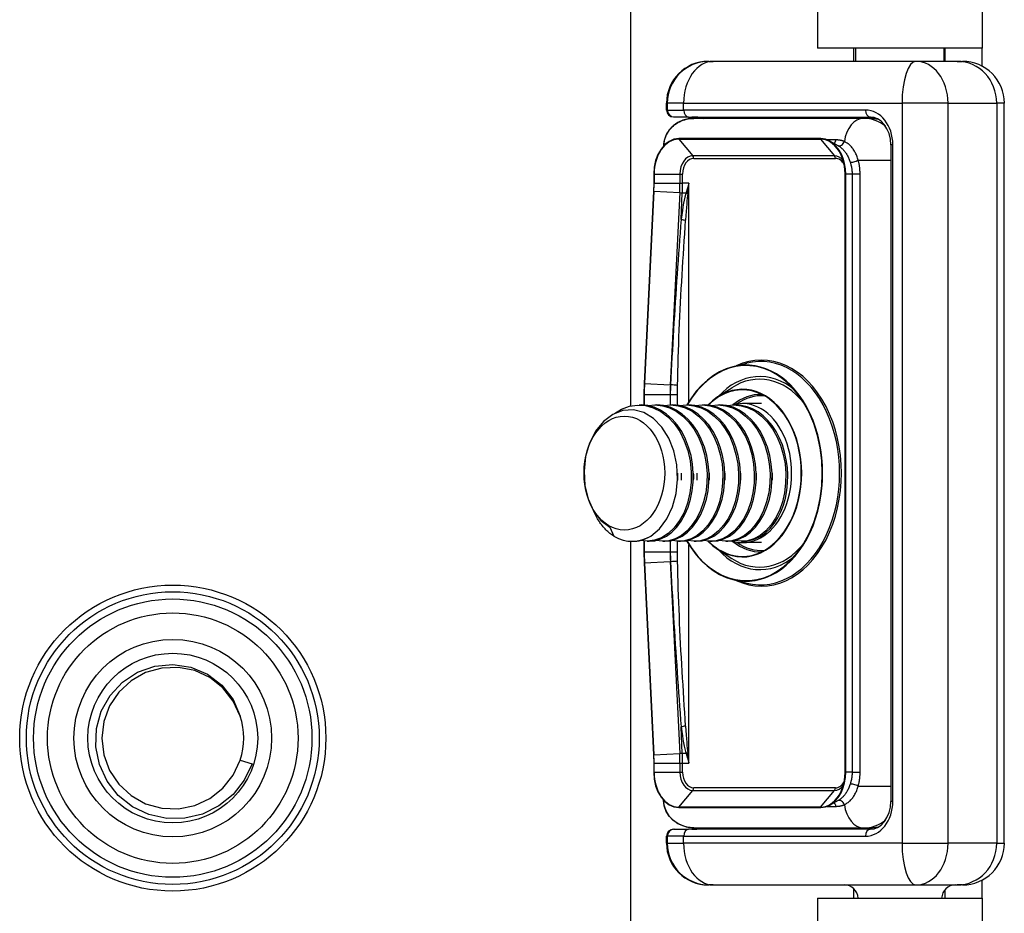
# Model space of a CAD drawing. Header units: inches. Extents: x 2.9 to 62.7, y 4.2 to 33.6.
# Tile 10 of 32: x 13.6 to 15, y 10.5 to 11.7. Entities that reach past the tile are written whole.
import ezdxf

# ---------------------------------------------------------------- set-up
doc = ezdxf.new("R2010")
doc.units = ezdxf.units.IN
doc.header["$MEASUREMENT"] = 0
doc.layers.add('Visible Edges(ANSI)', color=7, linetype='Continuous', lineweight=25)
doc.layers.add('Visible Tangent Edges(ANSI)', color=7, linetype='Continuous', lineweight=25)

msp = doc.modelspace()

# ---------------------------------------------------------------- linework, layer by layer
at = {"layer": 'Visible Edges(ANSI)'}
for p, q in [((14.4728, 11.1757), (14.4728, 23.9841)), ((14.7368, 23.479), (14.7368, 11.682)), ((14.9698, 23.479), (14.9698, 11.682)), ((14.9698, 11.682), (14.7368, 11.682)), ((14.7878, 11.682), (14.7878, 11.6632)), ((14.7908, 11.6632), (14.7908, 11.682)), ((14.9158, 11.6632), (14.9158, 11.682)), ((14.9168, 11.682), (14.9168, 11.6632)), ((14.9698, 11.6562), (14.9698, 11.682)), ((14.5822, 11.6632), (14.5824, 11.6632)), ((14.5834, 11.6632), (14.5824, 11.6632)), ((14.5834, 11.6632), (14.5892, 11.6632)), ((14.8758, 11.6632), (14.5892, 11.6632)), ((14.9344, 11.6632), (14.8758, 11.6632)), ((14.9344, 11.6632), (14.9419, 11.6632)), ((14.5232, 11.5943), (14.5232, 11.6041)), ((14.5244, 11.5943), (14.5244, 11.6041)), ((15.0009, 10.5569), (15.0009, 11.6041)), ((14.5338, 11.5844), (14.533, 11.5844)), ((14.5338, 11.5844), (14.5342, 11.5844)), ((14.5544, 11.5844), (14.5342, 11.5844)), ((14.5544, 11.5844), (14.8116, 11.5844)), ((14.8022, 11.5825), (14.5616, 11.5825)), ((14.8116, 11.5825), (14.8022, 11.5825)), ((14.8231, 11.5811), (14.8116, 11.5825)), ((14.7412, 11.5538), (14.5407, 11.5538)), ((14.7661, 11.5438), (14.7541, 11.5504)), ((14.8404, 11.5451), (14.8404, 10.6159)), ((14.5052, 11.5037), (14.5052, 11.4908)), ((14.7759, 10.6573), (14.7759, 11.5037)), ((14.5052, 11.4908), (14.5049, 11.4793)), ((14.5049, 11.4793), (14.4916, 11.2074)), ((14.6169, 11.231), (14.6366, 11.236)), ((14.4916, 11.2074), (14.4912, 11.1918)), ((14.5954, 11.1883), (14.6155, 11.2014)), ((14.4912, 11.1918), (14.4912, 11.1768)), ((14.4845, 11.177), (14.4872, 11.177)), ((14.5067, 11.177), (14.5095, 11.177)), ((14.529, 11.177), (14.5318, 11.177)), ((14.5513, 11.177), (14.5541, 11.177)), ((14.5735, 11.177), (14.5763, 11.177)), ((14.5958, 11.177), (14.5986, 11.177)), ((14.6181, 11.177), (14.6209, 11.177)), ((14.6574, 11.1789), (14.6306, 11.1789)), ((14.4428, 11.004), (14.4488, 10.9912)), ((14.4728, 10.0695), (14.4728, 10.9841)), ((14.4747, 10.9841), (14.4761, 10.9841)), ((14.4912, 10.9843), (14.4912, 10.9692)), ((14.4956, 10.9841), (14.4984, 10.9841)), ((14.5179, 10.9841), (14.5206, 10.9841)), ((14.5401, 10.9841), (14.5429, 10.9841)), ((14.5624, 10.9841), (14.5652, 10.9841)), ((14.5847, 10.9841), (14.5875, 10.9841)), ((14.6069, 10.9841), (14.6097, 10.9841)), ((14.6292, 10.9841), (14.6306, 10.9841)), ((14.6574, 10.9821), (14.6306, 10.9821)), ((14.4912, 10.9692), (14.4916, 10.9536)), ((14.5954, 10.9727), (14.6155, 10.9597)), ((14.4916, 10.9536), (14.5049, 10.6817)), ((14.6169, 10.93), (14.6366, 10.925)), ((13.9203, 10.6745), (13.9371, 10.669)), ((14.5049, 10.6817), (14.5052, 10.6702)), ((14.5052, 10.6702), (14.5052, 10.6573)), ((14.7661, 10.6172), (14.7541, 10.6106)), ((14.5407, 10.6072), (14.7412, 10.6072)), ((14.533, 10.5766), (14.5338, 10.5766)), ((14.5342, 10.5766), (14.5338, 10.5766)), ((14.5342, 10.5766), (14.5544, 10.5766)), ((14.8116, 10.5766), (14.5544, 10.5766)), ((14.5616, 10.5785), (14.8022, 10.5785)), ((14.8022, 10.5785), (14.8116, 10.5785)), ((14.8116, 10.5785), (14.8231, 10.5799)), ((14.5232, 10.5569), (14.5232, 10.5667)), ((14.5244, 10.5569), (14.5244, 10.5667)), ((14.9698, 10.479), (14.9698, 10.5048)), ((14.5824, 10.4978), (14.5822, 10.4978)), ((14.5824, 10.4978), (14.5834, 10.4978)), ((14.5892, 10.4978), (14.5834, 10.4978)), ((14.5892, 10.4978), (14.8758, 10.4978)), ((14.7878, 10.4927), (14.7878, 10.479)), ((14.8758, 10.4978), (14.9344, 10.4978)), ((14.9168, 10.4906), (14.9168, 10.479)), ((14.9419, 10.4978), (14.9344, 10.4978)), ((14.7368, 10.479), (14.9698, 10.479)), ((14.7368, 10.479), (14.7368, 9.7265)), ((14.9698, 10.479), (14.9698, 9.7265))]:
    msp.add_line(p, q, dxfattribs=at)
at = {"layer": 'Visible Edges(ANSI)', "flags": 128}
for points in [[(14.5616, 11.5825), (14.5538, 11.5818), (14.5462, 11.5798), (14.539, 11.5765), (14.5325, 11.5719), (14.5269, 11.5661), (14.5226, 11.5592), (14.5198, 11.5514), (14.5188, 11.5433)], [(14.5589, 11.5844), (14.567, 11.584), (14.575, 11.5825)], [(14.8404, 11.5451), (14.8398, 11.5532), (14.838, 11.5609), (14.835, 11.5678), (14.8312, 11.5738), (14.8267, 11.5785), (14.8218, 11.5818), (14.8167, 11.5838), (14.8116, 11.5844)], [(14.5407, 11.5538), (14.5337, 11.5529), (14.527, 11.55), (14.5209, 11.5453), (14.5155, 11.5391), (14.5111, 11.5315), (14.5078, 11.5229), (14.5058, 11.5135), (14.5052, 11.5037)], [(14.7541, 11.5504), (14.7478, 11.553), (14.7412, 11.5538)], [(14.7759, 11.5037), (14.7755, 11.5108), (14.7745, 11.5178), (14.7727, 11.5244), (14.7703, 11.5306)], [(14.6169, 11.231), (14.6075, 11.2281), (14.5983, 11.2239), (14.5894, 11.2186), (14.5809, 11.2122), (14.5729, 11.2048), (14.5653, 11.1964), (14.5583, 11.1871), (14.5519, 11.177)], [(14.698, 10.9562), (14.708, 10.9676), (14.717, 10.9805), (14.7248, 10.9949), (14.7314, 11.0105), (14.7366, 11.0271), (14.7404, 11.0445), (14.7427, 11.0624), (14.7434, 11.0805), (14.7427, 11.0986), (14.7404, 11.1165), (14.7366, 11.1339), (14.7314, 11.1505), (14.7248, 11.1661), (14.717, 11.1805), (14.708, 11.1934), (14.698, 11.2048)], [(14.5954, 11.1883), (14.5882, 11.183), (14.5814, 11.1767)], [(14.6452, 10.9645), (14.6523, 10.9667), (14.6592, 10.9698), (14.6659, 10.9738), (14.6723, 10.9785), (14.6784, 10.984), (14.6841, 10.9903), (14.6895, 10.9972), (14.6944, 11.0048), (14.6988, 11.013), (14.7027, 11.0216), (14.706, 11.0307), (14.7088, 11.0402), (14.711, 11.05), (14.7126, 11.0601), (14.7135, 11.0702), (14.7138, 11.0805), (14.7135, 11.0908), (14.7126, 11.101), (14.711, 11.111), (14.7088, 11.1208), (14.706, 11.1303), (14.7027, 11.1394), (14.6988, 11.1481), (14.6944, 11.1562), (14.6895, 11.1638), (14.6841, 11.1707), (14.6784, 11.177), (14.6723, 11.1825), (14.6659, 11.1873), (14.6592, 11.1912), (14.6523, 11.1943), (14.6452, 11.1965)], [(14.501, 10.9915), (14.5132, 11.0019), (14.5235, 11.0158), (14.5314, 11.0326), (14.5366, 11.0515), (14.5388, 11.0717), (14.5378, 11.0922), (14.5336, 11.112), (14.5265, 11.1301), (14.5167, 11.1457), (14.5046, 11.1579), (14.491, 11.1661), (14.4763, 11.1699), (14.4615, 11.169), (14.4471, 11.1635), (14.434, 11.1536), (14.4229, 11.1398), (14.4143, 11.123), (14.4088, 11.1038), (14.4065, 11.0835), (14.4077, 11.0632), (14.4123, 11.044), (14.42, 11.0271), (14.4304, 11.0135), (14.4428, 11.004)], [(14.4494, 11.1647), (14.4597, 11.1711), (14.4707, 11.1752), (14.482, 11.1769), (14.4933, 11.1762), (14.5045, 11.1731), (14.5151, 11.1677), (14.525, 11.1602), (14.534, 11.1506), (14.5418, 11.1392), (14.5482, 11.1264), (14.5532, 11.1125), (14.5565, 11.0977), (14.5581, 11.0825), (14.5581, 11.0673), (14.5563, 11.0524), (14.5529, 11.0382), (14.548, 11.025), (14.5417, 11.0133), (14.5341, 11.0032), (14.5255, 10.9951), (14.5162, 10.9891), (14.5062, 10.9854), (14.4961, 10.9841), (14.4858, 10.9852)], [(14.4984, 10.9841), (14.5068, 10.9849), (14.5151, 10.9873), (14.5231, 10.9914), (14.5306, 10.997), (14.5376, 11.004), (14.5438, 11.0123), (14.5492, 11.0218), (14.5537, 11.0323), (14.5572, 11.0436), (14.5596, 11.0555), (14.5609, 11.0679), (14.561, 11.0805), (14.56, 11.0931), (14.5578, 11.1055), (14.5544, 11.1174), (14.55, 11.1287), (14.5446, 11.1392), (14.5383, 11.1487), (14.5311, 11.157), (14.5232, 11.164), (14.5147, 11.1696), (14.5058, 11.1737), (14.4966, 11.1761), (14.4872, 11.177)], [(14.497, 11.1761), (14.5072, 11.177), (14.5174, 11.1759), (14.5274, 11.1729), (14.537, 11.168), (14.5461, 11.1613), (14.5543, 11.153), (14.5617, 11.1431), (14.5679, 11.1321), (14.573, 11.1199), (14.5769, 11.107), (14.5794, 11.0935), (14.5805, 11.0798), (14.5803, 11.0661), (14.5786, 11.0526), (14.5757, 11.0398), (14.5714, 11.0277), (14.566, 11.0168), (14.5596, 11.0071), (14.5523, 10.9989), (14.5442, 10.9924), (14.5356, 10.9877), (14.5265, 10.9849), (14.5173, 10.9841), (14.5081, 10.9852)], [(14.5206, 10.9841), (14.5291, 10.9849), (14.5374, 10.9873), (14.5454, 10.9914), (14.5529, 10.997), (14.5598, 11.004), (14.5661, 11.0123), (14.5715, 11.0218), (14.576, 11.0323), (14.5795, 11.0436), (14.5819, 11.0555), (14.5832, 11.0679), (14.5833, 11.0805), (14.5822, 11.0931), (14.58, 11.1055), (14.5767, 11.1174), (14.5723, 11.1287), (14.5669, 11.1392), (14.5605, 11.1487), (14.5534, 11.157), (14.5455, 11.164), (14.537, 11.1696), (14.5281, 11.1737), (14.5189, 11.1761), (14.5095, 11.177)], [(14.5193, 11.1761), (14.5295, 11.177), (14.5397, 11.1759), (14.5497, 11.1729), (14.5593, 11.168), (14.5683, 11.1613), (14.5766, 11.153), (14.5839, 11.1431), (14.5902, 11.1321), (14.5953, 11.1199), (14.5992, 11.107), (14.6017, 11.0935), (14.6028, 11.0798), (14.6025, 11.0661), (14.6009, 11.0526), (14.5979, 11.0398), (14.5937, 11.0277), (14.5883, 11.0168), (14.5819, 11.0071), (14.5745, 10.9989), (14.5665, 10.9924), (14.5578, 10.9877), (14.5488, 10.9849), (14.5396, 10.9841), (14.5304, 10.9852)], [(14.5429, 10.9841), (14.5514, 10.9849), (14.5596, 10.9873), (14.5676, 10.9914), (14.5752, 10.997), (14.5821, 11.004), (14.5884, 11.0123), (14.5938, 11.0218), (14.5983, 11.0323), (14.6018, 11.0436), (14.6042, 11.0555), (14.6054, 11.0679), (14.6056, 11.0805), (14.6045, 11.0931), (14.6023, 11.1055), (14.599, 11.1174), (14.5946, 11.1287), (14.5891, 11.1392), (14.5828, 11.1487), (14.5756, 11.157), (14.5677, 11.164), (14.5593, 11.1696), (14.5504, 11.1737), (14.5411, 11.1761), (14.5318, 11.177)], [(14.5415, 11.1761), (14.5517, 11.177), (14.562, 11.1759), (14.572, 11.1729), (14.5816, 11.168), (14.5906, 11.1613), (14.5989, 11.153), (14.6062, 11.1431), (14.6125, 11.1321), (14.6176, 11.1199), (14.6214, 11.107), (14.6239, 11.0935), (14.6251, 11.0798), (14.6248, 11.0661), (14.6232, 11.0526), (14.6202, 11.0398), (14.616, 11.0277), (14.6106, 11.0168), (14.6042, 11.0071), (14.5968, 10.9989), (14.5887, 10.9924), (14.5801, 10.9877), (14.5711, 10.9849), (14.5619, 10.9841), (14.5527, 10.9852)], [(14.5652, 10.9841), (14.5736, 10.9849), (14.5819, 10.9873), (14.5899, 10.9914), (14.5974, 10.997), (14.6044, 11.004), (14.6106, 11.0123), (14.6161, 11.0218), (14.6205, 11.0323), (14.624, 11.0436), (14.6264, 11.0555), (14.6277, 11.0679), (14.6278, 11.0805), (14.6268, 11.0931), (14.6246, 11.1055), (14.6212, 11.1174), (14.6168, 11.1287), (14.6114, 11.1392), (14.6051, 11.1487), (14.5979, 11.157), (14.59, 11.164), (14.5815, 11.1696), (14.5726, 11.1737), (14.5634, 11.1761), (14.5541, 11.177)], [(14.5638, 11.1761), (14.574, 11.177), (14.5842, 11.1759), (14.5942, 11.1729), (14.6038, 11.168), (14.6129, 11.1613), (14.6211, 11.153), (14.6285, 11.1431), (14.6348, 11.1321), (14.6399, 11.1199), (14.6437, 11.107), (14.6462, 11.0935), (14.6473, 11.0798), (14.6471, 11.0661), (14.6454, 11.0526), (14.6425, 11.0398), (14.6382, 11.0277), (14.6329, 11.0168), (14.6264, 11.0071), (14.6191, 10.9989), (14.611, 10.9924), (14.6024, 10.9877), (14.5933, 10.9849), (14.5841, 10.9841), (14.5749, 10.9852)], [(14.5875, 10.9841), (14.5959, 10.9849), (14.6042, 10.9873), (14.6122, 10.9914), (14.6197, 10.997), (14.6267, 11.004), (14.6329, 11.0123), (14.6383, 11.0218), (14.6428, 11.0323), (14.6463, 11.0436), (14.6487, 11.0555), (14.65, 11.0679), (14.6501, 11.0805), (14.649, 11.0931), (14.6468, 11.1055), (14.6435, 11.1174), (14.6391, 11.1287), (14.6337, 11.1392), (14.6273, 11.1487), (14.6202, 11.157), (14.6123, 11.164), (14.6038, 11.1696), (14.5949, 11.1737), (14.5857, 11.1761), (14.5763, 11.177)], [(14.5861, 11.1761), (14.5963, 11.177), (14.6065, 11.1759), (14.6165, 11.1729), (14.6261, 11.168), (14.6351, 11.1613), (14.6434, 11.153), (14.6507, 11.1431), (14.657, 11.1321), (14.6621, 11.1199), (14.666, 11.107), (14.6685, 11.0935), (14.6696, 11.0798), (14.6693, 11.0661), (14.6677, 11.0526), (14.6647, 11.0398), (14.6605, 11.0277), (14.6551, 11.0168), (14.6487, 11.0071), (14.6414, 10.9989), (14.6333, 10.9924), (14.6246, 10.9877), (14.6156, 10.9849), (14.6064, 10.9841), (14.5972, 10.9852)], [(14.6097, 10.9841), (14.6182, 10.9849), (14.6265, 10.9873), (14.6344, 10.9914), (14.642, 10.997), (14.6489, 11.004), (14.6552, 11.0123), (14.6606, 11.0218), (14.6651, 11.0323), (14.6686, 11.0436), (14.671, 11.0555), (14.6722, 11.0679), (14.6724, 11.0805), (14.6713, 11.0931), (14.6691, 11.1055), (14.6658, 11.1174), (14.6614, 11.1287), (14.656, 11.1392), (14.6496, 11.1487), (14.6424, 11.157), (14.6346, 11.164), (14.6261, 11.1696), (14.6172, 11.1737), (14.608, 11.1761), (14.5986, 11.177)], [(14.6083, 11.1761), (14.6186, 11.177), (14.6288, 11.1759), (14.6388, 11.1729), (14.6484, 11.168), (14.6574, 11.1613), (14.6657, 11.153), (14.673, 11.1431), (14.6793, 11.1321), (14.6844, 11.1199), (14.6882, 11.107), (14.6908, 11.0935), (14.6919, 11.0798), (14.6916, 11.0661), (14.69, 11.0526), (14.687, 11.0398), (14.6828, 11.0277), (14.6774, 11.0168), (14.671, 11.0071), (14.6636, 10.9989), (14.6556, 10.9924), (14.6469, 10.9877), (14.6379, 10.9849), (14.6287, 10.9841), (14.6195, 10.9852)], [(14.6569, 10.9915), (14.6635, 10.9964), (14.6697, 11.0023), (14.6754, 11.0093), (14.6804, 11.0171), (14.6848, 11.0259), (14.6884, 11.0353), (14.6913, 11.0453), (14.6933, 11.0558), (14.6944, 11.0666), (14.6947, 11.0776), (14.6941, 11.0886), (14.6926, 11.0995), (14.6902, 11.1102), (14.687, 11.1205), (14.683, 11.1302), (14.6782, 11.1393), (14.6727, 11.1477), (14.6665, 11.1551), (14.6598, 11.1616), (14.6526, 11.167), (14.645, 11.1713), (14.6371, 11.1745), (14.6291, 11.1763), (14.6209, 11.177)], [(14.5387, 11.0805), (14.5388, 11.0801), (14.5388, 11.0797), (14.5388, 11.0793), (14.5388, 11.0788), (14.5388, 11.0784), (14.5388, 11.078), (14.5388, 11.0776), (14.5388, 11.0772), (14.5388, 11.0768), (14.5388, 11.0763), (14.5388, 11.0759), (14.5388, 11.0755), (14.5388, 11.0751), (14.5388, 11.0747), (14.5388, 11.0743), (14.5388, 11.0738), (14.5388, 11.0734), (14.5388, 11.073), (14.5388, 11.0726), (14.5388, 11.0722), (14.5388, 11.0718), (14.5388, 11.0714), (14.5387, 11.0709), (14.5387, 11.0705)], [(14.5443, 11.0705), (14.5443, 11.0709), (14.5443, 11.0713), (14.5443, 11.0718), (14.5443, 11.0722), (14.5442, 11.0726), (14.5442, 11.073), (14.5442, 11.0734), (14.5442, 11.0738), (14.5442, 11.0743), (14.5442, 11.0747), (14.5442, 11.0751), (14.5442, 11.0755), (14.5442, 11.0759), (14.5442, 11.0763), (14.5442, 11.0768), (14.5442, 11.0772), (14.5442, 11.0776), (14.5442, 11.078), (14.5442, 11.0784), (14.5443, 11.0788), (14.5443, 11.0793), (14.5443, 11.0797), (14.5443, 11.0801), (14.5443, 11.0805)], [(14.561, 11.0805), (14.561, 11.0801), (14.561, 11.0797), (14.561, 11.0792), (14.5611, 11.0788), (14.5611, 11.0784), (14.5611, 11.078), (14.5611, 11.0776), (14.5611, 11.0772), (14.5611, 11.0767), (14.5611, 11.0763), (14.5611, 11.0759), (14.5611, 11.0755), (14.5611, 11.0751), (14.5611, 11.0747), (14.5611, 11.0743), (14.5611, 11.0738), (14.5611, 11.0734), (14.5611, 11.073), (14.5611, 11.0726), (14.5611, 11.0722), (14.5611, 11.0718), (14.561, 11.0713), (14.561, 11.0709), (14.561, 11.0705)], [(14.5666, 11.0705), (14.5666, 11.0709), (14.5665, 11.0713), (14.5665, 11.0718), (14.5665, 11.0722), (14.5665, 11.0726), (14.5665, 11.073), (14.5665, 11.0734), (14.5665, 11.0738), (14.5665, 11.0743), (14.5665, 11.0747), (14.5665, 11.0751), (14.5665, 11.0755), (14.5665, 11.0759), (14.5665, 11.0763), (14.5665, 11.0768), (14.5665, 11.0772), (14.5665, 11.0776), (14.5665, 11.078), (14.5665, 11.0784), (14.5665, 11.0788), (14.5665, 11.0793), (14.5665, 11.0797), (14.5666, 11.0801), (14.5666, 11.0805)], [(14.5833, 11.0805), (14.5833, 11.0801), (14.5833, 11.0797), (14.5833, 11.0792), (14.5833, 11.0788), (14.5833, 11.0784), (14.5833, 11.078), (14.5833, 11.0776), (14.5834, 11.0772), (14.5834, 11.0767), (14.5834, 11.0763), (14.5834, 11.0759), (14.5834, 11.0755), (14.5834, 11.0751), (14.5834, 11.0747), (14.5834, 11.0742), (14.5834, 11.0738), (14.5834, 11.0734), (14.5833, 11.073), (14.5833, 11.0726), (14.5833, 11.0722), (14.5833, 11.0718), (14.5833, 11.0713), (14.5833, 11.0709), (14.5833, 11.0705)], [(14.6055, 11.0805), (14.6055, 11.0801), (14.6056, 11.0797), (14.6056, 11.0793), (14.6056, 11.0788), (14.6056, 11.0784), (14.6056, 11.078), (14.6056, 11.0776), (14.6056, 11.0772), (14.6056, 11.0768), (14.6056, 11.0763), (14.6056, 11.0759), (14.6056, 11.0755), (14.6056, 11.0751), (14.6056, 11.0747), (14.6056, 11.0743), (14.6056, 11.0738), (14.6056, 11.0734), (14.6056, 11.073), (14.6056, 11.0726), (14.6056, 11.0722), (14.6056, 11.0718), (14.6056, 11.0713), (14.6055, 11.0709), (14.6055, 11.0705)], [(14.6278, 11.0805), (14.6278, 11.0801), (14.6278, 11.0797), (14.6278, 11.0793), (14.6279, 11.0788), (14.6279, 11.0784), (14.6279, 11.078), (14.6279, 11.0776), (14.6279, 11.0772), (14.6279, 11.0768), (14.6279, 11.0763), (14.6279, 11.0759), (14.6279, 11.0755), (14.6279, 11.0751), (14.6279, 11.0747), (14.6279, 11.0743), (14.6279, 11.0738), (14.6279, 11.0734), (14.6279, 11.073), (14.6279, 11.0726), (14.6279, 11.0722), (14.6278, 11.0718), (14.6278, 11.0714), (14.6278, 11.0709), (14.6278, 11.0705)], [(14.6501, 11.0805), (14.6501, 11.0801), (14.6501, 11.0797), (14.6501, 11.0793), (14.6501, 11.0788), (14.6502, 11.0784), (14.6502, 11.078), (14.6502, 11.0776), (14.6502, 11.0772), (14.6502, 11.0768), (14.6502, 11.0763), (14.6502, 11.0759), (14.6502, 11.0755), (14.6502, 11.0751), (14.6502, 11.0747), (14.6502, 11.0743), (14.6502, 11.0738), (14.6502, 11.0734), (14.6502, 11.073), (14.6501, 11.0726), (14.6501, 11.0722), (14.6501, 11.0718), (14.6501, 11.0714), (14.6501, 11.0709), (14.6501, 11.0705)], [(14.6724, 11.0805), (14.6724, 11.0801), (14.6724, 11.0797), (14.6724, 11.0792), (14.6724, 11.0788), (14.6724, 11.0784), (14.6724, 11.078), (14.6724, 11.0776), (14.6725, 11.0772), (14.6725, 11.0767), (14.6725, 11.0763), (14.6725, 11.0759), (14.6725, 11.0755), (14.6725, 11.0751), (14.6725, 11.0747), (14.6725, 11.0743), (14.6725, 11.0738), (14.6724, 11.0734), (14.6724, 11.073), (14.6724, 11.0726), (14.6724, 11.0722), (14.6724, 11.0718), (14.6724, 11.0713), (14.6724, 11.0709), (14.6724, 11.0705)], [(14.4488, 10.9912), (14.4474, 10.9922), (14.4459, 10.9932), (14.4445, 10.9942), (14.443, 10.9953), (14.4416, 10.9965), (14.4402, 10.9977), (14.4389, 10.999), (14.4375, 11.0003), (14.4362, 11.0016), (14.4349, 11.003), (14.4337, 11.0045), (14.4324, 11.006), (14.4312, 11.0076), (14.43, 11.0092), (14.4289, 11.0108), (14.4278, 11.0125), (14.4267, 11.0142), (14.4256, 11.016), (14.4246, 11.0178), (14.4236, 11.0196), (14.4226, 11.0215), (14.4216, 11.0235), (14.4207, 11.0254), (14.4199, 11.0274)], [(14.4761, 10.9841), (14.4772, 10.9841), (14.4782, 10.9841), (14.4793, 10.9842), (14.4804, 10.9843), (14.4814, 10.9844), (14.4825, 10.9845), (14.4836, 10.9847), (14.4846, 10.9849), (14.4857, 10.9851), (14.4867, 10.9854), (14.4878, 10.9856), (14.4888, 10.9859), (14.4899, 10.9863), (14.4909, 10.9866), (14.492, 10.987), (14.493, 10.9874), (14.494, 10.9878), (14.495, 10.9883), (14.4961, 10.9888), (14.4971, 10.9893), (14.4981, 10.9898), (14.4991, 10.9904), (14.5001, 10.9909), (14.501, 10.9915)], [(14.5515, 10.9849), (14.5579, 10.9746), (14.5649, 10.9651), (14.5725, 10.9566), (14.5806, 10.9491), (14.5892, 10.9426), (14.5981, 10.9372), (14.6074, 10.933), (14.6169, 10.93)], [(14.5815, 10.9842), (14.5883, 10.978), (14.5954, 10.9727)], [(13.9371, 10.669), (13.926, 10.6459), (13.91, 10.6257), (13.89, 10.6095), (13.8669, 10.5981), (13.8419, 10.5921), (13.8162, 10.5919), (13.7911, 10.5974), (13.7678, 10.6085), (13.7477, 10.6245), (13.7319, 10.6447), (13.721, 10.668), (13.7159, 10.6932), (13.7168, 10.7189), (13.7236, 10.7436), (13.7361, 10.766), (13.7536, 10.7849), (13.7751, 10.799), (13.7993, 10.8075), (13.8248, 10.8098), (13.8502, 10.8059), (13.8738, 10.7959), (13.8942, 10.7803), (13.91, 10.7601), (13.9203, 10.7366)], [(13.9203, 10.7366), (13.9104, 10.758), (13.8958, 10.7765), (13.8772, 10.7911), (13.8558, 10.801), (13.8327, 10.8056), (13.8091, 10.8047), (13.7864, 10.7982), (13.7658, 10.7867), (13.7484, 10.7707), (13.7353, 10.7511), (13.7272, 10.7289), (13.7244, 10.7055), (13.7272, 10.682), (13.7354, 10.6599), (13.7485, 10.6403), (13.7658, 10.6243), (13.7864, 10.6127), (13.8091, 10.6063), (13.8327, 10.6054), (13.8559, 10.61), (13.8773, 10.6199), (13.8958, 10.6345), (13.9104, 10.6531), (13.9203, 10.6745)], [(14.5052, 10.6573), (14.5058, 10.6475), (14.5078, 10.6381), (14.5111, 10.6295), (14.5155, 10.6219), (14.5209, 10.6157), (14.527, 10.611), (14.5337, 10.6082), (14.5407, 10.6072)], [(14.7703, 10.6304), (14.7727, 10.6366), (14.7745, 10.6433), (14.7755, 10.6502), (14.7759, 10.6573)], [(14.5616, 10.5785), (14.5538, 10.5792), (14.5462, 10.5812), (14.539, 10.5845), (14.5325, 10.5891), (14.5269, 10.5949), (14.5226, 10.6018), (14.5198, 10.6096), (14.5188, 10.6178)], [(14.8116, 10.5766), (14.8167, 10.5772), (14.8218, 10.5792), (14.8267, 10.5825), (14.8312, 10.5872), (14.835, 10.5932), (14.838, 10.6002), (14.8398, 10.6079), (14.8404, 10.6159)], [(14.7412, 10.6072), (14.7478, 10.6081), (14.7541, 10.6106)], [(14.5589, 10.5766), (14.567, 10.5771), (14.575, 10.5785)]]:
    msp.add_lwpolyline(points, dxfattribs=at)
at = {"layer": 'Visible Edges(ANSI)'}
for radius in [0.2165, 0.2071, 0.1969, 0.1201]:
    msp.add_circle((13.8248, 10.7055), radius, dxfattribs=at)
for centre, radius, start, end in [((14.5822, 11.6041), 0.0591, 90, 180), ((14.5834, 11.6041), 0.0591, 90, 180), ((14.9419, 11.6041), 0.0591, 0, 90), ((14.533, 11.5943), 0.00984, 180, 270), ((14.5342, 11.5943), 0.00984, 180, 270), ((13.8248, 10.7055), 0.1004, 342.018, 18.018), ((14.533, 10.5667), 0.00984, 90, 180), ((14.5342, 10.5667), 0.00984, 90, 180), ((14.5822, 10.5569), 0.0591, 180, 270), ((14.5834, 10.5569), 0.0591, 180, 270), ((14.9419, 10.5569), 0.0591, 270, 0), ((14.7746, 10.4781), 0.0197, 2.5104, 90), ((14.932, 10.4781), 0.0197, 90, 177.4896)]:
    msp.add_arc(centre, radius, start, end, dxfattribs=at)
for centre, major_axis, start_param, end_param in [((14.6306, 11.0805), (0, -0.0984), 6.064213, 9.626048), ((14.6306, 11.0805), (0, -0.0984), 4.767443, 4.770887), ((14.4747, 11.0805), (0, -0.0965), 5.894413, 6.679811), ((14.6306, 11.0805), (0, -0.0965), 0, 0.396626)]:
    msp.add_ellipse(centre, major_axis=major_axis, ratio=0.707107, start_param=start_param, end_param=end_param, dxfattribs=at)
msp.add_ellipse((14.4636, 11.0805), major_axis=(0, 0.0807), ratio=0.707107, dxfattribs=at)
at = {"layer": 'Visible Tangent Edges(ANSI)'}
for p, q in [((14.524, 11.6041), (14.5232, 11.6041)), ((14.524, 11.6041), (14.5244, 11.6041)), ((14.524, 11.5943), (14.524, 11.6041)), ((14.5474, 11.6041), (14.5244, 11.6041)), ((14.5474, 11.6041), (14.8564, 11.6041)), ((14.5474, 11.5943), (14.5474, 11.6041)), ((14.9214, 11.6041), (14.8564, 11.6041)), ((14.8564, 11.6041), (14.8564, 10.5569)), ((14.9214, 11.6041), (14.9902, 11.6041)), ((14.9214, 10.5569), (14.9214, 11.6041)), ((15.0009, 11.6041), (14.9902, 11.6041)), ((14.9902, 11.6041), (14.9902, 10.5569)), ((14.5232, 11.5943), (14.524, 11.5943)), ((14.5244, 11.5943), (14.524, 11.5943)), ((14.5244, 11.5943), (14.5474, 11.5943)), ((14.8046, 11.5943), (14.5474, 11.5943)), ((14.5405, 11.5531), (14.741, 11.5531)), ((14.5405, 11.5531), (14.5604, 11.5296)), ((14.741, 11.5531), (14.7608, 11.5296)), ((14.7628, 11.5521), (14.7504, 11.5521)), ((14.8433, 11.5451), (14.8404, 11.5451)), ((14.8433, 10.6159), (14.8433, 11.5451)), ((14.7608, 11.5296), (14.5604, 11.5296)), ((14.5616, 11.5259), (14.762, 11.5259)), ((14.7943, 11.5234), (14.8404, 11.5234)), ((14.5056, 11.5037), (14.5052, 11.5037)), ((14.5056, 11.5037), (14.5056, 11.4908)), ((14.5056, 11.5037), (14.5421, 11.5037)), ((14.5421, 11.5037), (14.5459, 11.5037)), ((14.5421, 11.5037), (14.5421, 11.4908)), ((14.5459, 11.4908), (14.5459, 11.5037)), ((14.7759, 11.5037), (14.7767, 11.5037)), ((14.7767, 10.6573), (14.7767, 11.5037)), ((14.7857, 11.5037), (14.7767, 11.5037)), ((14.7857, 11.5037), (14.7857, 10.6573)), ((14.797, 11.5037), (14.7857, 11.5037)), ((14.797, 10.6573), (14.797, 11.5037)), ((14.5056, 11.4908), (14.5052, 11.4908)), ((14.5056, 11.4908), (14.5421, 11.4908)), ((14.5421, 11.4908), (14.5459, 11.4908)), ((14.5549, 11.4908), (14.5459, 11.4908)), ((14.5549, 11.1818), (14.5549, 11.4908)), ((14.5053, 11.4793), (14.492, 11.2074)), ((14.5053, 11.4793), (14.5418, 11.4774)), ((14.5418, 11.4774), (14.5285, 11.2055)), ((14.5437, 11.4396), (14.5455, 11.4773)), ((14.5455, 11.4773), (14.5508, 11.4773)), ((14.492, 11.2074), (14.5285, 11.2055)), ((14.4917, 11.1918), (14.4912, 11.1918)), ((14.4917, 11.1918), (14.4917, 11.1768)), ((14.4917, 11.1918), (14.5282, 11.1918)), ((14.5282, 11.1918), (14.5285, 11.1918)), ((14.5282, 11.1918), (14.5282, 11.177)), ((14.5285, 11.1918), (14.5386, 11.1918)), ((14.5285, 11.1918), (14.5285, 11.177)), ((14.5386, 11.1765), (14.5386, 11.1918)), ((14.4917, 10.9842), (14.4917, 10.9692)), ((14.5282, 10.9847), (14.5282, 10.9692)), ((14.5285, 10.9848), (14.5285, 10.9692)), ((14.5386, 10.9692), (14.5386, 10.9841)), ((14.5549, 10.6702), (14.5549, 10.9792)), ((14.4917, 10.9692), (14.4912, 10.9692)), ((14.4917, 10.9692), (14.5282, 10.9692)), ((14.5282, 10.9692), (14.5285, 10.9692)), ((14.5285, 10.9692), (14.5386, 10.9692)), ((14.492, 10.9536), (14.5285, 10.9555)), ((14.492, 10.9536), (14.5053, 10.6817)), ((14.5285, 10.9555), (14.5418, 10.6836)), ((14.5455, 10.6837), (14.5437, 10.7214)), ((14.5053, 10.6817), (14.5418, 10.6836)), ((14.5508, 10.6837), (14.5455, 10.6837)), ((14.5056, 10.6702), (14.5052, 10.6702)), ((14.5056, 10.6702), (14.5421, 10.6702)), ((14.5056, 10.6573), (14.5056, 10.6702)), ((14.5421, 10.6702), (14.5459, 10.6702)), ((14.5421, 10.6702), (14.5421, 10.6573)), ((14.5459, 10.6702), (14.5549, 10.6702)), ((14.5459, 10.6573), (14.5459, 10.6702)), ((14.5056, 10.6573), (14.5052, 10.6573)), ((14.5056, 10.6573), (14.5421, 10.6573)), ((14.5421, 10.6573), (14.5459, 10.6573)), ((14.7759, 10.6573), (14.7767, 10.6573)), ((14.7857, 10.6573), (14.7767, 10.6573)), ((14.7857, 10.6573), (14.797, 10.6573)), ((14.5405, 10.6079), (14.5604, 10.6315)), ((14.5604, 10.6315), (14.7608, 10.6315)), ((14.762, 10.6351), (14.5616, 10.6351)), ((14.741, 10.6079), (14.7608, 10.6315)), ((14.7943, 10.6376), (14.8404, 10.6376)), ((14.8433, 10.6159), (14.8404, 10.6159)), ((14.741, 10.6079), (14.5405, 10.6079)), ((14.7504, 10.6089), (14.7628, 10.6089)), ((14.524, 10.5667), (14.5232, 10.5667)), ((14.5232, 10.5569), (14.524, 10.5569)), ((14.524, 10.5667), (14.5244, 10.5667)), ((14.524, 10.5569), (14.524, 10.5667)), ((14.5244, 10.5569), (14.524, 10.5569)), ((14.5474, 10.5667), (14.5244, 10.5667)), ((14.5244, 10.5569), (14.5474, 10.5569)), ((14.5474, 10.5667), (14.8046, 10.5667)), ((14.5474, 10.5569), (14.5474, 10.5667)), ((14.8564, 10.5569), (14.5474, 10.5569)), ((14.8564, 10.5569), (14.9214, 10.5569)), ((14.9902, 10.5569), (14.9214, 10.5569)), ((14.9902, 10.5569), (15.0009, 10.5569))]:
    msp.add_line(p, q, dxfattribs=at)
at = {"layer": 'Visible Tangent Edges(ANSI)', "flags": 128}
for points in [[(14.5194, 11.5438), (14.5196, 11.5466), (14.5199, 11.5493), (14.5205, 11.5519), (14.5212, 11.5545), (14.5222, 11.5571), (14.5233, 11.5595), (14.5245, 11.5619), (14.526, 11.5641), (14.5276, 11.5663), (14.5293, 11.5683), (14.5311, 11.5703), (14.533, 11.572), (14.5351, 11.5737), (14.5372, 11.5752), (14.5394, 11.5766), (14.5417, 11.5778), (14.5441, 11.5789), (14.5465, 11.5798), (14.5489, 11.5806), (14.5514, 11.5813), (14.5539, 11.5818), (14.5565, 11.5822), (14.559, 11.5824), (14.5616, 11.5825)], [(14.576, 11.5825), (14.5753, 11.5826), (14.5746, 11.5828), (14.5739, 11.5829), (14.5732, 11.5831), (14.5725, 11.5832), (14.5718, 11.5833), (14.5711, 11.5835), (14.5703, 11.5836), (14.5696, 11.5837), (14.5689, 11.5838), (14.5682, 11.5839), (14.5675, 11.584), (14.5668, 11.584), (14.5661, 11.5841), (14.5654, 11.5842), (14.5646, 11.5842), (14.5639, 11.5843), (14.5632, 11.5843), (14.5625, 11.5844), (14.5618, 11.5844), (14.5611, 11.5844), (14.5603, 11.5844), (14.5596, 11.5844), (14.5589, 11.5844)], [(14.7748, 11.5497), (14.7743, 11.5499), (14.7738, 11.5501), (14.7734, 11.5502), (14.7729, 11.5504), (14.7724, 11.5506), (14.7719, 11.5507), (14.7714, 11.5509), (14.7709, 11.551), (14.7704, 11.5512), (14.7699, 11.5513), (14.7694, 11.5514), (14.7689, 11.5515), (14.7684, 11.5516), (14.7679, 11.5517), (14.7674, 11.5518), (14.7669, 11.5518), (14.7664, 11.5519), (14.7659, 11.5519), (14.7654, 11.552), (14.7648, 11.552), (14.7643, 11.5521), (14.7638, 11.5521), (14.7633, 11.5521), (14.7628, 11.5521)], [(14.7943, 11.5234), (14.7939, 11.5249), (14.7934, 11.5264), (14.7929, 11.5279), (14.7923, 11.5294), (14.7917, 11.5308), (14.7911, 11.5322), (14.7904, 11.5336), (14.7897, 11.5349), (14.789, 11.5362), (14.7882, 11.5375), (14.7874, 11.5387), (14.7865, 11.5399), (14.7857, 11.541), (14.7848, 11.5421), (14.7838, 11.5431), (14.7829, 11.544), (14.7819, 11.5449), (14.7809, 11.5458), (14.7799, 11.5466), (14.7789, 11.5473), (14.7779, 11.548), (14.7769, 11.5486), (14.7758, 11.5492), (14.7748, 11.5497)], [(14.7661, 11.5438), (14.7669, 11.5433), (14.7678, 11.5427), (14.7687, 11.5421), (14.7696, 11.5414), (14.7704, 11.5407), (14.7713, 11.54), (14.7721, 11.5392), (14.7729, 11.5384), (14.7737, 11.5375), (14.7745, 11.5366), (14.7752, 11.5357), (14.7759, 11.5347), (14.7767, 11.5337), (14.7773, 11.5326), (14.778, 11.5315), (14.7787, 11.5304), (14.7793, 11.5293), (14.7799, 11.5281), (14.7804, 11.5269), (14.781, 11.5257), (14.7815, 11.5244), (14.782, 11.5231), (14.7825, 11.5218), (14.7829, 11.5205)], [(14.7829, 11.5205), (14.7832, 11.5199), (14.7834, 11.5192), (14.7836, 11.5185), (14.7838, 11.5178), (14.7839, 11.5172), (14.7841, 11.5165), (14.7843, 11.5158), (14.7844, 11.5151), (14.7846, 11.5144), (14.7847, 11.5137), (14.7849, 11.513), (14.785, 11.5123), (14.7851, 11.5116), (14.7852, 11.5109), (14.7853, 11.5102), (14.7854, 11.5094), (14.7854, 11.5087), (14.7855, 11.508), (14.7856, 11.5073), (14.7856, 11.5066), (14.7856, 11.5059), (14.7857, 11.5052), (14.7857, 11.5044), (14.7857, 11.5037)], [(14.797, 11.5037), (14.797, 11.5046), (14.7969, 11.5054), (14.7969, 11.5062), (14.7969, 11.5071), (14.7968, 11.5079), (14.7968, 11.5088), (14.7967, 11.5096), (14.7967, 11.5104), (14.7966, 11.5113), (14.7965, 11.5121), (14.7964, 11.5129), (14.7963, 11.5138), (14.7962, 11.5146), (14.7961, 11.5154), (14.7959, 11.5162), (14.7958, 11.517), (14.7956, 11.5179), (14.7955, 11.5187), (14.7953, 11.5195), (14.7951, 11.5203), (14.7949, 11.5211), (14.7947, 11.5219), (14.7945, 11.5226), (14.7943, 11.5234)], [(14.5549, 11.4908), (14.5547, 11.4903), (14.5545, 11.4897), (14.5544, 11.4891), (14.5542, 11.4886), (14.5541, 11.488), (14.5539, 11.4874), (14.5537, 11.4869), (14.5536, 11.4863), (14.5534, 11.4858), (14.5532, 11.4852), (14.5531, 11.4846), (14.5529, 11.4841), (14.5527, 11.4835), (14.5526, 11.4829), (14.5524, 11.4824), (14.5522, 11.4818), (14.5521, 11.4812), (14.5519, 11.4807), (14.5517, 11.4801), (14.5515, 11.4795), (14.5514, 11.479), (14.5512, 11.4784), (14.551, 11.4779), (14.5508, 11.4773)], [(14.5531, 11.4762), (14.5532, 11.4768), (14.5533, 11.4774), (14.5533, 11.478), (14.5534, 11.4786), (14.5535, 11.4792), (14.5536, 11.4799), (14.5536, 11.4805), (14.5537, 11.4811), (14.5538, 11.4817), (14.5539, 11.4823), (14.5539, 11.4829), (14.554, 11.4835), (14.5541, 11.4841), (14.5542, 11.4847), (14.5542, 11.4853), (14.5543, 11.486), (14.5544, 11.4866), (14.5544, 11.4872), (14.5545, 11.4878), (14.5546, 11.4884), (14.5546, 11.489), (14.5547, 11.4896), (14.5548, 11.4902), (14.5549, 11.4908)], [(14.5437, 11.4396), (14.543, 11.4299), (14.5423, 11.4202), (14.5416, 11.4105), (14.5409, 11.4008), (14.5402, 11.3911), (14.5395, 11.3813), (14.5389, 11.3716), (14.5382, 11.3618), (14.5375, 11.3521), (14.5368, 11.3423), (14.5362, 11.3326), (14.5355, 11.3228), (14.5349, 11.3131), (14.5343, 11.3033), (14.5337, 11.2935), (14.5331, 11.2837), (14.5325, 11.274), (14.532, 11.2642), (14.5314, 11.2544), (14.5309, 11.2446), (14.5304, 11.2348), (14.5298, 11.2251), (14.5293, 11.2153), (14.5288, 11.2055)], [(14.5388, 11.2047), (14.539, 11.2145), (14.5393, 11.2243), (14.5396, 11.2341), (14.5398, 11.2438), (14.5402, 11.2536), (14.5405, 11.2634), (14.5408, 11.2732), (14.5412, 11.2829), (14.5416, 11.2927), (14.542, 11.3024), (14.5425, 11.3122), (14.543, 11.3219), (14.5435, 11.3317), (14.5441, 11.3414), (14.5446, 11.3511), (14.5452, 11.3609), (14.5458, 11.3706), (14.5464, 11.3803), (14.547, 11.39), (14.5476, 11.3997), (14.5482, 11.4094), (14.5489, 11.4191), (14.5495, 11.4288), (14.5501, 11.4385)], [(14.5288, 11.2055), (14.5288, 11.2049), (14.5288, 11.2043), (14.5288, 11.2038), (14.5287, 11.2032), (14.5287, 11.2026), (14.5287, 11.2021), (14.5287, 11.2015), (14.5287, 11.2009), (14.5286, 11.2004), (14.5286, 11.1998), (14.5286, 11.1992), (14.5286, 11.1987), (14.5286, 11.1981), (14.5286, 11.1975), (14.5285, 11.197), (14.5285, 11.1964), (14.5285, 11.1958), (14.5285, 11.1953), (14.5285, 11.1947), (14.5285, 11.1941), (14.5285, 11.1935), (14.5285, 11.193), (14.5285, 11.1924), (14.5285, 11.1918)], [(14.5386, 11.1918), (14.5386, 11.1924), (14.5386, 11.1929), (14.5386, 11.1935), (14.5386, 11.194), (14.5386, 11.1945), (14.5386, 11.1951), (14.5386, 11.1956), (14.5386, 11.1961), (14.5386, 11.1967), (14.5387, 11.1972), (14.5387, 11.1978), (14.5387, 11.1983), (14.5387, 11.1988), (14.5387, 11.1994), (14.5387, 11.1999), (14.5387, 11.2004), (14.5387, 11.201), (14.5387, 11.2015), (14.5387, 11.202), (14.5387, 11.2026), (14.5387, 11.2031), (14.5388, 11.2037), (14.5388, 11.2042), (14.5388, 11.2047)], [(14.5285, 10.9692), (14.5285, 10.9686), (14.5285, 10.968), (14.5285, 10.9675), (14.5285, 10.9669), (14.5285, 10.9663), (14.5285, 10.9658), (14.5285, 10.9652), (14.5285, 10.9646), (14.5285, 10.964), (14.5286, 10.9635), (14.5286, 10.9629), (14.5286, 10.9623), (14.5286, 10.9618), (14.5286, 10.9612), (14.5286, 10.9606), (14.5287, 10.9601), (14.5287, 10.9595), (14.5287, 10.9589), (14.5287, 10.9584), (14.5287, 10.9578), (14.5288, 10.9572), (14.5288, 10.9567), (14.5288, 10.9561), (14.5288, 10.9555)], [(14.5388, 10.9563), (14.5388, 10.9568), (14.5388, 10.9574), (14.5387, 10.9579), (14.5387, 10.9584), (14.5387, 10.959), (14.5387, 10.9595), (14.5387, 10.96), (14.5387, 10.9606), (14.5387, 10.9611), (14.5387, 10.9616), (14.5387, 10.9622), (14.5387, 10.9627), (14.5387, 10.9632), (14.5387, 10.9638), (14.5386, 10.9643), (14.5386, 10.9649), (14.5386, 10.9654), (14.5386, 10.9659), (14.5386, 10.9665), (14.5386, 10.967), (14.5386, 10.9676), (14.5386, 10.9681), (14.5386, 10.9686), (14.5386, 10.9692)], [(14.5288, 10.9555), (14.5293, 10.9457), (14.5298, 10.936), (14.5304, 10.9262), (14.5309, 10.9164), (14.5314, 10.9066), (14.532, 10.8968), (14.5325, 10.8871), (14.5331, 10.8773), (14.5337, 10.8675), (14.5343, 10.8577), (14.5349, 10.848), (14.5356, 10.8382), (14.5362, 10.8284), (14.5369, 10.8187), (14.5376, 10.8089), (14.5382, 10.7992), (14.5389, 10.7894), (14.5396, 10.7797), (14.5403, 10.77), (14.541, 10.7602), (14.5416, 10.7505), (14.5423, 10.7408), (14.543, 10.7311), (14.5437, 10.7214)], [(14.5501, 10.7225), (14.5495, 10.7322), (14.5489, 10.7419), (14.5483, 10.7516), (14.5477, 10.7613), (14.5471, 10.771), (14.5465, 10.7807), (14.5459, 10.7904), (14.5453, 10.8002), (14.5447, 10.8099), (14.5442, 10.8196), (14.5436, 10.8294), (14.5431, 10.8391), (14.5426, 10.8489), (14.5421, 10.8586), (14.5417, 10.8683), (14.5413, 10.8781), (14.5409, 10.8879), (14.5405, 10.8976), (14.5402, 10.9074), (14.5398, 10.9172), (14.5396, 10.9269), (14.5393, 10.9367), (14.539, 10.9465), (14.5388, 10.9563)], [(14.5508, 10.6837), (14.551, 10.6832), (14.5512, 10.6826), (14.5514, 10.682), (14.5515, 10.6815), (14.5517, 10.6809), (14.5519, 10.6803), (14.5521, 10.6798), (14.5522, 10.6792), (14.5524, 10.6787), (14.5526, 10.6781), (14.5527, 10.6775), (14.5529, 10.677), (14.5531, 10.6764), (14.5532, 10.6758), (14.5534, 10.6753), (14.5536, 10.6747), (14.5537, 10.6741), (14.5539, 10.6736), (14.5541, 10.673), (14.5542, 10.6724), (14.5544, 10.6719), (14.5545, 10.6713), (14.5547, 10.6707), (14.5549, 10.6702)], [(14.5549, 10.6702), (14.5548, 10.6708), (14.5547, 10.6714), (14.5546, 10.672), (14.5546, 10.6726), (14.5545, 10.6732), (14.5544, 10.6738), (14.5544, 10.6745), (14.5543, 10.6751), (14.5542, 10.6757), (14.5542, 10.6763), (14.5541, 10.6769), (14.554, 10.6775), (14.5539, 10.6781), (14.5539, 10.6787), (14.5538, 10.6793), (14.5537, 10.6799), (14.5536, 10.6805), (14.5536, 10.6812), (14.5535, 10.6818), (14.5534, 10.6824), (14.5533, 10.683), (14.5533, 10.6836), (14.5532, 10.6842), (14.5531, 10.6848)], [(14.7857, 10.6573), (14.7857, 10.6566), (14.7857, 10.6559), (14.7856, 10.6551), (14.7856, 10.6544), (14.7856, 10.6537), (14.7855, 10.653), (14.7854, 10.6523), (14.7854, 10.6516), (14.7853, 10.6509), (14.7852, 10.6501), (14.7851, 10.6494), (14.785, 10.6487), (14.7849, 10.648), (14.7847, 10.6473), (14.7846, 10.6466), (14.7844, 10.6459), (14.7843, 10.6452), (14.7841, 10.6445), (14.7839, 10.6439), (14.7838, 10.6432), (14.7836, 10.6425), (14.7834, 10.6418), (14.7832, 10.6411), (14.7829, 10.6405)], [(14.7943, 10.6376), (14.7945, 10.6384), (14.7947, 10.6392), (14.7949, 10.6399), (14.7951, 10.6407), (14.7953, 10.6415), (14.7955, 10.6423), (14.7956, 10.6432), (14.7958, 10.644), (14.7959, 10.6448), (14.7961, 10.6456), (14.7962, 10.6464), (14.7963, 10.6473), (14.7964, 10.6481), (14.7965, 10.6489), (14.7966, 10.6497), (14.7967, 10.6506), (14.7967, 10.6514), (14.7968, 10.6523), (14.7969, 10.6531), (14.7969, 10.6539), (14.7969, 10.6548), (14.7969, 10.6556), (14.797, 10.6564), (14.797, 10.6573)], [(14.7829, 10.6405), (14.7825, 10.6392), (14.782, 10.6379), (14.7815, 10.6366), (14.781, 10.6353), (14.7804, 10.6341), (14.7799, 10.6329), (14.7793, 10.6317), (14.7786, 10.6306), (14.778, 10.6295), (14.7773, 10.6284), (14.7766, 10.6273), (14.7759, 10.6263), (14.7752, 10.6253), (14.7744, 10.6244), (14.7737, 10.6235), (14.7729, 10.6226), (14.7721, 10.6218), (14.7712, 10.621), (14.7704, 10.6203), (14.7695, 10.6196), (14.7687, 10.6189), (14.7678, 10.6183), (14.7669, 10.6177), (14.7661, 10.6172)], [(14.7748, 10.6113), (14.7758, 10.6118), (14.7769, 10.6124), (14.7779, 10.613), (14.7789, 10.6137), (14.7799, 10.6144), (14.7809, 10.6152), (14.7819, 10.6161), (14.7829, 10.617), (14.7838, 10.618), (14.7847, 10.619), (14.7856, 10.62), (14.7865, 10.6212), (14.7874, 10.6223), (14.7882, 10.6235), (14.789, 10.6248), (14.7897, 10.6261), (14.7904, 10.6274), (14.7911, 10.6288), (14.7917, 10.6302), (14.7923, 10.6316), (14.7929, 10.6331), (14.7934, 10.6346), (14.7939, 10.6361), (14.7943, 10.6376)], [(14.5616, 10.5785), (14.559, 10.5786), (14.5565, 10.5788), (14.5539, 10.5792), (14.5514, 10.5797), (14.5489, 10.5804), (14.5465, 10.5812), (14.5441, 10.5821), (14.5417, 10.5832), (14.5394, 10.5844), (14.5372, 10.5858), (14.5351, 10.5873), (14.533, 10.589), (14.5311, 10.5908), (14.5293, 10.5927), (14.5276, 10.5947), (14.526, 10.5969), (14.5245, 10.5991), (14.5233, 10.6015), (14.5222, 10.6039), (14.5212, 10.6065), (14.5205, 10.6091), (14.5199, 10.6118), (14.5196, 10.6145), (14.5194, 10.6172)], [(14.7628, 10.6089), (14.7633, 10.6089), (14.7638, 10.6089), (14.7643, 10.609), (14.7648, 10.609), (14.7654, 10.609), (14.7659, 10.6091), (14.7664, 10.6091), (14.7669, 10.6092), (14.7674, 10.6093), (14.7679, 10.6093), (14.7684, 10.6094), (14.7689, 10.6095), (14.7694, 10.6096), (14.7699, 10.6097), (14.7704, 10.6099), (14.7709, 10.61), (14.7714, 10.6101), (14.7719, 10.6103), (14.7724, 10.6104), (14.7729, 10.6106), (14.7734, 10.6108), (14.7738, 10.611), (14.7743, 10.6111), (14.7748, 10.6113)], [(14.5589, 10.5766), (14.5596, 10.5766), (14.5603, 10.5766), (14.5611, 10.5766), (14.5618, 10.5766), (14.5625, 10.5767), (14.5632, 10.5767), (14.5639, 10.5767), (14.5646, 10.5768), (14.5654, 10.5768), (14.5661, 10.5769), (14.5668, 10.577), (14.5675, 10.5771), (14.5682, 10.5771), (14.5689, 10.5772), (14.5696, 10.5773), (14.5703, 10.5774), (14.5711, 10.5776), (14.5718, 10.5777), (14.5725, 10.5778), (14.5732, 10.5779), (14.5739, 10.5781), (14.5746, 10.5782), (14.5753, 10.5784), (14.576, 10.5785)]]:
    msp.add_lwpolyline(points, dxfattribs=at)
at = {"layer": 'Visible Tangent Edges(ANSI)'}
for radius in [0.1772, 0.1398]:
    msp.add_circle((13.8248, 10.7055), radius, dxfattribs=at)
for centre, major_axis, ratio, start_param, end_param in [((14.5824, 11.6041), (0, 0.0591), 0.989396, 0, 1.570796), ((14.5892, 11.6041), (0, 0.0591), 0.707107, 0, 1.570796), ((14.8758, 11.6041), (0, -0.0591), 0.329904, 3.141593, 4.712389), ((14.8758, 11.6041), (0, 0.0591), 0.771846, 4.712389, 6.283185), ((14.9344, 11.6041), (0, 0.0591), 0.945519, 4.712389, 6.283185), ((14.5338, 11.5943), (0, -0.00984), 0.989396, 4.712389, 6.283185), ((14.5544, 11.5943), (0, -0.00984), 0.707107, 4.712389, 6.283185), ((14.8116, 11.5943), (0, -0.00984), 0.707107, 4.712389, 6.283185), ((14.8046, 11.5451), (0, 0.0492), 0.786728, 4.712389, 6.283185), ((14.8022, 11.5431), (0, 0.0394), 0.707107, 0, 1.403248), ((14.8022, 11.5234), (0, 0.0591), 0.892589, 5.662554, 6.283185), ((14.8116, 11.5234), (0, -0.0591), 0.866123, 2.9093, 3.141593), ((14.5405, 11.5037), (0, 0.0494), 0.707107, 0, 1.570796), ((14.5407, 11.5534), (0, 0.000394), 0.707107, 0, 2.443461), ((14.7412, 11.5534), (0, 0.000394), 0.707107, 0, 2.443461), ((14.741, 11.5037), (0, 0.0494), 0.707107, 5.287559, 6.283185), ((14.7412, 11.5037), (0, 0.0501), 0.707107, 4.712389, 5.910658), ((14.7574, 11.5539), (0, 0.00787), 0.707107, 3.661865, 4.481951), ((14.7693, 11.551), (-0.00364, -0.00698), 0.706159, 0.024476, 1.746068), ((14.5604, 11.5037), (0, 0.0258), 0.707107, 0, 1.570796), ((14.5616, 11.5037), (0, 0.0222), 0.707107, 0, 1.570796), ((14.5582, 11.5259), (0, -0.00472), 0.707107, 1.570796, 2.443461), ((14.7587, 11.5259), (0, -0.00472), 0.707107, 1.570796, 2.443461), ((14.7608, 11.5037), (0, 0.0258), 0.707107, 5.538068, 6.283185), ((14.762, 11.5037), (0, 0.0222), 0.707107, 5.353545, 6.283185), ((14.7897, 11.5234), (-0.00749, -0.00244), 0.222705, 0.389168, 2.170584), ((14.3874, 11.4908), (0, -0.1671), 0.707107, 1.50194, 1.570796), ((14.4041, 11.4908), (0, -0.1952), 0.707107, 1.50194, 1.570796), ((14.4067, 11.4908), (0, 0.1969), 0.707107, 4.643532, 4.712389), ((14.5053, 11.4793), (-0.000393, 0.000019), 0.04865, 4.626309, 6.283185), ((14.5422, 11.4776), (0.00472, -0.00023), 0.04865, 4.626309, 5.498973), ((14.5354, 11.085), (0.0195, 0.3996), 0.04865, 0.193879, 0.481304), ((14.5465, 11.0839), (0.0084, 0.3996), 0.020891, 0.191938, 0.479363), ((14.5619, 11.4762), (-0.0151, 0.0045), 0.190636, 0.801801, 1.005162), ((14.5548, 11.4385), (0.0156, -0.0022), 0.044653, 3.925618, 4.409088), ((14.6574, 11.0805), (0, -0.16), 0.707107, 5.962095, 9.745868), ((14.6358, 11.0805), (0, 0.1522), 0.707107, 5.667706, 7.167628), ((14.6359, 11.0805), (0, -0.1529), 0.707107, 6.105932, 9.602032), ((14.6563, 11.0805), (0, 0.158), 0.707107, 2.964339, 6.460439), ((14.655, 11.0805), (0, 0.1366), 0.707107, 5.746675, 6.938839), ((14.6305, 11.0805), (0, -0.1186), 0.707107, 5.85204, 9.855923), ((14.6548, 11.0805), (0, 0.133), 0.707107, 5.557977, 6.71433), ((14.492, 11.2074), (-0.000393, 0.000019), 0.04865, 4.626309, 6.283185), ((14.6519, 11.1918), (0, -0.2266), 0.707107, 4.643532, 4.712389), ((14.6686, 11.1918), (0, -0.1985), 0.707107, 4.643532, 4.712389), ((14.5289, 11.2057), (0.00472, -0.00023), 0.04865, 4.626309, 4.691935), ((14.5285, 11.2047), (0.0157, -0.0009), 0.048809, 0.859607, 1.550725), ((14.6305, 11.0805), (0, 0.1179), 0.707107, 6.105932, 6.900478), ((14.6563, 11.0805), (0, 0.1115), 0.707107, 6.265285, 6.807516), ((14.6574, 11.0805), (0, 0.1095), 0.707107, 6.228936, 6.750716), ((14.6358, 11.0805), (0, -0.1522), 0.707107, 5.390602, 6.898665), ((14.6305, 11.0805), (0, -0.1179), 0.707107, 5.670053, 6.460439), ((14.6548, 11.0805), (0, -0.133), 0.707107, 5.85204, 7.008394), ((14.6563, 11.0805), (0, -0.1115), 0.707107, 5.758855, 6.301086), ((14.6574, 11.0805), (0, -0.1095), 0.707107, 5.815654, 6.337434), ((14.6519, 10.9692), (0, -0.2266), 0.707107, 4.712389, 4.781245), ((14.6686, 10.9692), (0, -0.1985), 0.707107, 4.712389, 4.781245), ((14.655, 11.0805), (0, -0.1366), 0.707107, 5.627532, 6.819696), ((14.492, 10.9536), (-0.000393, -0.000019), 0.04865, 0, 1.656877), ((14.5289, 10.9553), (0.00472, 0.00023), 0.04865, 1.591251, 1.656877), ((14.5285, 10.9563), (-0.0157, -0.0009), 0.048809, 1.590868, 2.281986), ((14.5548, 10.7225), (-0.0156, -0.0022), 0.044653, 5.01569, 5.49916), ((14.5354, 11.076), (0.0195, -0.3996), 0.04865, 5.801881, 6.089306), ((14.5465, 11.0771), (0.0084, -0.3996), 0.020891, 5.803822, 6.091248), ((14.5422, 10.6834), (0.00472, 0.00023), 0.04865, 0.784212, 1.656877), ((14.4041, 10.6702), (0, -0.1952), 0.707107, 1.570796, 1.639653), ((14.4067, 10.6702), (0, -0.1969), 0.707107, 1.570796, 1.639653), ((14.5619, 10.6848), (-0.0151, -0.0045), 0.190636, 5.278023, 5.481384), ((14.5053, 10.6817), (-0.000393, -0.000019), 0.04865, 0, 1.656877), ((14.3874, 10.6702), (0, -0.1671), 0.707107, 1.570796, 1.639653), ((14.5405, 10.6573), (0, -0.0494), 0.707107, 4.712389, 6.283185), ((14.5604, 10.6573), (0, -0.0258), 0.707107, 4.712389, 6.283185), ((14.5616, 10.6573), (0, -0.0222), 0.707107, 4.712389, 6.283185), ((14.7412, 10.6573), (0, -0.0501), 0.707107, 0.372527, 1.570796), ((14.762, 10.6573), (0, -0.0222), 0.707107, 0, 0.92964), ((14.7897, 10.6376), (-0.00749, 0.00244), 0.222705, 4.112601, 5.894017), ((14.5582, 10.6351), (0, 0.00472), 0.707107, 3.839724, 4.712389), ((14.741, 10.6573), (0, -0.0494), 0.707107, 0, 0.995626), ((14.7608, 10.6573), (0, -0.0258), 0.707107, 0, 0.745117), ((14.7587, 10.6351), (0, 0.00472), 0.707107, 3.839724, 4.712389), ((14.7574, 10.6071), (0, 0.00787), 0.707107, 4.942827, 5.762913), ((14.7693, 10.61), (-0.00364, 0.00698), 0.706159, 4.537117, 6.25871), ((14.8046, 10.6159), (0, 0.0492), 0.786728, 3.141593, 4.712389), ((14.5407, 10.6076), (0, -0.000394), 0.707107, 3.839724, 6.283185), ((14.7412, 10.6076), (0, -0.000394), 0.707107, 3.839724, 6.283185), ((14.8022, 10.6179), (0, -0.0394), 0.707107, 4.879938, 6.283185), ((14.8022, 10.6376), (0, 0.0591), 0.892589, 3.141593, 3.762234), ((14.5338, 10.5667), (0, 0.00984), 0.989396, 0, 1.570796), ((14.5544, 10.5667), (0, 0.00984), 0.707107, 0, 1.570796), ((14.8116, 10.5667), (0, 0.00984), 0.707107, 0, 1.570796), ((14.8116, 10.6376), (0, -0.0591), 0.866123, 0, 0.232253), ((14.5824, 10.5569), (0, -0.0591), 0.989396, 4.712389, 6.283185), ((14.5892, 10.5569), (0, -0.0591), 0.707107, 4.712389, 6.283185), ((14.8758, 10.5569), (0, -0.0591), 0.329904, 4.712389, 6.283185), ((14.8758, 10.5569), (0, 0.0591), 0.771846, 3.141593, 4.712389), ((14.9344, 10.5569), (0, -0.0591), 0.945519, 0, 1.570796)]:
    msp.add_ellipse(centre, major_axis=major_axis, ratio=ratio, start_param=start_param, end_param=end_param, dxfattribs=at)

doc.saveas('drawing.dxf')
